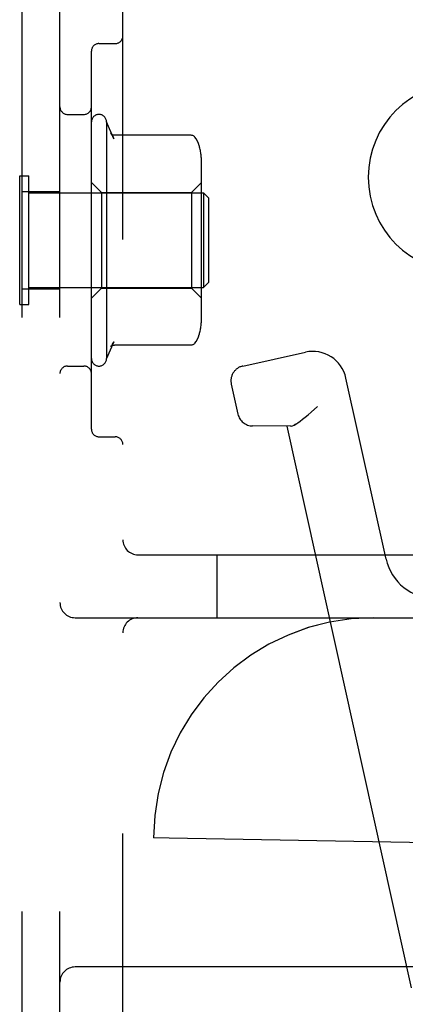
# Model space of a CAD drawing. Header units: inches. Extents: x 0 to 215, y 0 to 139.
# Tile 106 of 117: x 125.806 to 126.572, y 52.608 to 54.564. Entities that reach past the tile are written whole.
import ezdxf

# ---------------------------------------------------------------- set-up
doc = ezdxf.new("R2010")
doc.units = ezdxf.units.IN
doc.header["$LTSCALE"] = 11.804375
doc.header["$MEASUREMENT"] = 0
doc.linetypes.add('HIDDEN', pattern=[0.2, 0.1, -0.1])
doc.layers.add('DEFAULT_2', color=8, linetype='HIDDEN')

msp = doc.modelspace()

# ---------------------------------------------------------------- linework, layer by layer
at = {"layer": 'DEFAULT_2', "color": 8, "linetype": 'HIDDEN'}
for p, q in [((125.8107, 49.2508), (125.8107, 54.7508)), ((125.8857, 49.2508), (125.8857, 54.7508)), ((126.0107, 49.4058), (126.0107, 54.5958)), ((125.9632, 54.5165), (125.9957, 54.5165)), ((125.9482, 53.7502), (125.9482, 54.5015)), ((125.9007, 54.3758), (125.9332, 54.3758)), ((125.9782, 54.3608), (125.9782, 53.8908)), ((125.9928, 54.3274), (125.9782, 54.3608)), ((126.1459, 54.3344), (125.9941, 54.3344)), ((126.1672, 53.9742), (126.1672, 54.2774)), ((125.8057, 53.9978), (125.8057, 54.2538)), ((125.8057, 54.2538), (125.8237, 54.2538)), ((125.8237, 53.9978), (125.8237, 54.2538)), ((125.9682, 54.2208), (125.9482, 54.2408)), ((126.1472, 54.2208), (126.1672, 54.2408)), ((125.8107, 54.2223), (125.8857, 54.2223)), ((125.8237, 54.2198), (126.1707, 54.2198)), ((125.9682, 54.2208), (125.9682, 54.0308)), ((125.9682, 54.2208), (126.1472, 54.2208)), ((126.1472, 54.2208), (126.1472, 54.0308)), ((126.1707, 54.2198), (126.1707, 54.0318)), ((126.1807, 54.2098), (126.1707, 54.2198)), ((126.1807, 54.2098), (126.1807, 54.0418)), ((126.1807, 54.0418), (126.1707, 54.0318)), ((125.8107, 54.0293), (125.8857, 54.0293)), ((125.8237, 54.0318), (126.1707, 54.0318)), ((125.9682, 54.0308), (125.9482, 54.0108)), ((125.9682, 54.0308), (126.1472, 54.0308)), ((126.1472, 54.0308), (126.1672, 54.0108)), ((125.8057, 53.9978), (125.8237, 53.9978)), ((125.9928, 53.9242), (125.9782, 53.8908)), ((126.1459, 53.9173), (125.9941, 53.9173)), ((126.2489, 53.8758), (126.3734, 53.9033)), ((125.9007, 53.8758), (125.9332, 53.8758)), ((126.2261, 53.84), (126.2394, 53.7803)), ((126.5336, 53.4923), (126.4539, 53.852)), ((126.3973, 53.7956), (126.3846, 53.7844)), ((126.3546, 53.7606), (126.3511, 53.7586)), ((126.3429, 53.7561), (126.2684, 53.7568)), ((126.584, 52.6405), (126.3369, 53.7562)), ((126.3452, 53.7564), (126.3429, 53.7561)), ((125.9632, 53.7352), (125.9957, 53.7352)), ((126.0407, 53.5008), (128.3557, 53.5008)), ((126.1982, 53.3758), (126.1982, 53.5008)), ((125.9157, 53.3758), (128.2457, 53.3758)), ((126.0718, 52.9383), (126.0717, 52.9383)), ((126.1027, 52.9378), (126.0717, 52.9383)), ((126.8978, 52.9239), (126.1027, 52.9378)), ((126.7575, 52.6818), (125.9157, 52.6818))]:
    msp.add_line(p, q, dxfattribs=at)
for points in [[(125.9869, 54.3376), (125.9882, 54.3359), (125.9894, 54.3341), (125.9904, 54.3324), (125.9914, 54.3307), (125.9922, 54.3289), (125.9929, 54.3272)], [(125.9941, 54.3344), (125.9929, 54.3344), (125.9916, 54.3347), (125.9904, 54.3351), (125.9894, 54.3356), (125.9886, 54.3361), (125.988, 54.3365), (125.9876, 54.3369), (125.9873, 54.3372), (125.9871, 54.3374), (125.987, 54.3376), (125.9869, 54.3376)], [(126.1536, 54.3307), (126.1528, 54.3316), (126.1519, 54.3324), (126.1509, 54.333), (126.1498, 54.3336), (126.1487, 54.334), (126.1475, 54.3342), (126.1463, 54.3344), (126.1459, 54.3344)], [(126.1628, 54.3126), (126.1626, 54.3133), (126.161, 54.3181), (126.159, 54.3227), (126.1564, 54.3271), (126.1536, 54.3307)], [(126.1536, 53.921), (126.1564, 53.9246), (126.159, 53.929), (126.161, 53.9336), (126.1626, 53.9384), (126.1628, 53.9391)], [(125.9869, 53.9141), (125.9882, 53.9158), (125.9894, 53.9176), (125.9904, 53.9193), (125.9914, 53.921), (125.9922, 53.9228), (125.9929, 53.9245)], [(125.9869, 53.9141), (125.987, 53.9141), (125.9871, 53.9143), (125.9873, 53.9145), (125.9876, 53.9148), (125.988, 53.9152), (125.9886, 53.9156), (125.9894, 53.9161), (125.9904, 53.9166), (125.9916, 53.917), (125.9929, 53.9173), (125.9941, 53.9173)], [(126.1536, 53.921), (126.1528, 53.9201), (126.1519, 53.9193), (126.1509, 53.9187), (126.1498, 53.9181), (126.1487, 53.9177), (126.1475, 53.9174), (126.1463, 53.9173), (126.1459, 53.9173)], [(126.3452, 53.7564), (126.3479, 53.7572), (126.3511, 53.7586), (126.3546, 53.7606), (126.3586, 53.7632), (126.363, 53.7664), (126.3678, 53.7702), (126.373, 53.7745), (126.3787, 53.7792), (126.3846, 53.7844)]]:
    msp.add_lwpolyline(points, dxfattribs=at)
for centre, radius, start, end in [((125.9957, 54.5315), 0.015, 270, 360), ((125.9632, 54.5015), 0.015, 90, 180), ((126.6857, 54.2508), 0.1875, 90, 270), ((125.9007, 54.3908), 0.015, 180, 270), ((125.9332, 54.3908), 0.015, 270, 360), ((125.9632, 54.3608), 0.015, 0.0001, 180), ((126.026, 54.2775), 0.1412, 0, 14.5173), ((126.026, 53.9741), 0.1412, 345.4827, 360), ((126.388, 53.8374), 0.0675, 12.49, 102.49), ((125.9632, 53.8908), 0.015, 180, 359.9999), ((125.9007, 53.8608), 0.015, 90, 180), ((125.9332, 53.8608), 0.015, 0, 90), ((126.2554, 53.8465), 0.03, 102.49, 192.49), ((126.2687, 53.7868), 0.03, 192.49, 269.49), ((125.9632, 53.7502), 0.015, 180, 270), ((125.9957, 53.7202), 0.015, 0, 90), ((126.0407, 53.5308), 0.03, 180, 270), ((126.6313, 53.5139), 0.1, 192.49, 270.14), ((125.9157, 53.4058), 0.03, 180, 270), ((126.0407, 53.3458), 0.03, 90, 180), ((126.5092, 52.9383), 0.4375, 90, 180), ((126.5093, 52.9383), 0.4375, 90, 180), ((125.9157, 52.6518), 0.03, 90, 180)]:
    msp.add_arc(centre, radius, start, end, dxfattribs=at)

doc.saveas('drawing.dxf')
